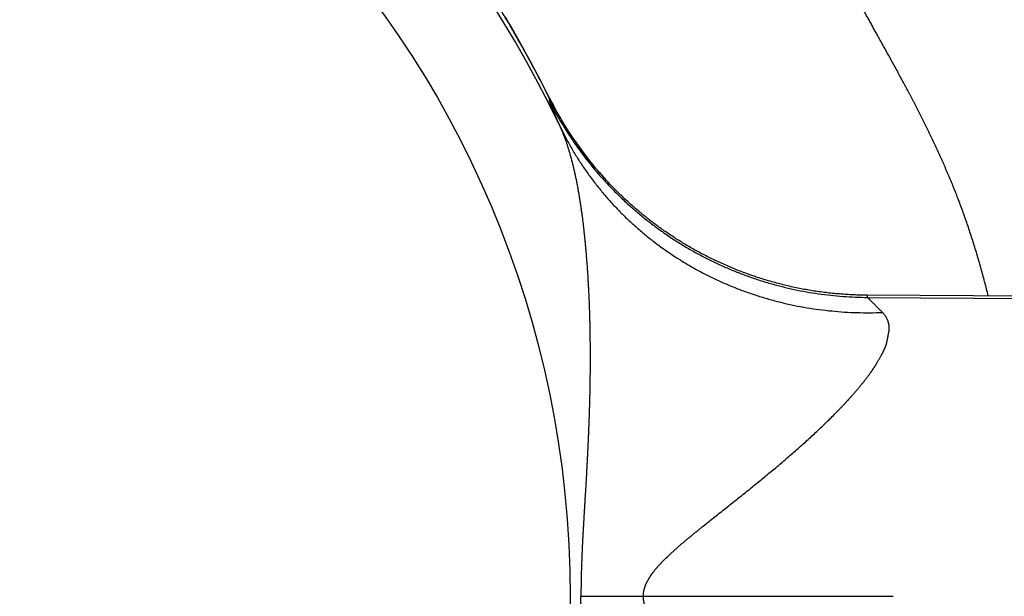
# Model space of a CAD drawing. Header units: millimetres. Extents: x 19 to 574, y -117 to 525.
# Tile 16 of 34: x 386 to 406, y 48 to 59. Entities that reach past the tile are written whole.
import ezdxf

# ---------------------------------------------------------------- set-up
doc = ezdxf.new("R2010")
doc.units = ezdxf.units.MM
doc.header["$LTSCALE"] = 23.1
doc.layers.get('0').update_dxf_attribs({"linetype": 'CONTINUOUS'})

msp = doc.modelspace()

# ---------------------------------------------------------------- linework, layer by layer
at = {"color": 7, "linetype": 'CONTINUOUS'}
for p, q in [((396.025, 58.982), (396.014, 59.001)), ((396.042, 58.952), (396.025, 58.982)), ((396.142, 58.776), (396.042, 58.952)), ((396.232, 58.616), (396.142, 58.776)), ((396.299, 58.495), (396.232, 58.616)), ((396.36, 58.386), (396.299, 58.495)), ((396.417, 58.28), (396.36, 58.386)), ((396.472, 58.179), (396.417, 58.28)), ((396.527, 58.076), (396.472, 58.179)), ((396.579, 57.978), (396.527, 58.076)), ((396.627, 57.886), (396.579, 57.978)), ((396.676, 57.792), (396.627, 57.886)), ((396.724, 57.698), (396.676, 57.792)), ((396.774, 57.6), (396.724, 57.698)), ((396.815, 57.517), (396.774, 57.6)), ((396.83, 57.489), (396.815, 57.517)), ((396.844, 57.46), (396.83, 57.489)), ((396.859, 57.432), (396.844, 57.46)), ((396.874, 57.403), (396.859, 57.432)), ((396.889, 57.375), (396.874, 57.403)), ((396.904, 57.347), (396.889, 57.375)), ((396.919, 57.318), (396.904, 57.347)), ((396.935, 57.29), (396.919, 57.318)), ((396.95, 57.262), (396.935, 57.29)), ((396.966, 57.234), (396.95, 57.262)), ((396.982, 57.206), (396.966, 57.234)), ((396.998, 57.178), (396.982, 57.206)), ((397.014, 57.15), (396.998, 57.178)), ((397.03, 57.122), (397.014, 57.15)), ((397.046, 57.094), (397.03, 57.122)), ((397.063, 57.067), (397.046, 57.094)), ((397.08, 57.039), (397.063, 57.067)), ((397.096, 57.011), (397.08, 57.039)), ((397.113, 56.984), (397.096, 57.011)), ((397.13, 56.956), (397.113, 56.984)), ((397.147, 56.929), (397.13, 56.956)), ((397.165, 56.902), (397.147, 56.929)), ((397.182, 56.874), (397.165, 56.902)), ((397.2, 56.847), (397.182, 56.874)), ((397.217, 56.82), (397.2, 56.847)), ((397.235, 56.793), (397.217, 56.82)), ((397.28, 56.726), (397.262, 56.753)), ((397.299, 56.699), (397.28, 56.726)), ((397.317, 56.673), (397.299, 56.699)), ((397.335, 56.646), (397.317, 56.673)), ((397.354, 56.62), (397.335, 56.646)), ((397.373, 56.593), (397.354, 56.62)), ((397.392, 56.567), (397.373, 56.593)), ((397.411, 56.541), (397.392, 56.567)), ((397.43, 56.515), (397.411, 56.541)), ((397.449, 56.489), (397.43, 56.515)), ((397.469, 56.463), (397.449, 56.489)), ((397.488, 56.437), (397.469, 56.463)), ((397.508, 56.411), (397.488, 56.437)), ((397.527, 56.385), (397.508, 56.411)), ((397.547, 56.36), (397.527, 56.385)), ((397.567, 56.334), (397.547, 56.36)), ((397.587, 56.309), (397.567, 56.334)), ((397.608, 56.283), (397.587, 56.309)), ((397.628, 56.258), (397.608, 56.283)), ((397.649, 56.233), (397.628, 56.258)), ((397.669, 56.208), (397.649, 56.233)), ((397.69, 56.183), (397.669, 56.208)), ((397.711, 56.158), (397.69, 56.183)), ((397.732, 56.133), (397.711, 56.158)), ((397.753, 56.109), (397.732, 56.133)), ((397.774, 56.084), (397.753, 56.109)), ((397.795, 56.06), (397.774, 56.084)), ((397.817, 56.035), (397.795, 56.06)), ((397.838, 56.011), (397.817, 56.035)), ((397.86, 55.987), (397.838, 56.011)), ((397.881, 55.963), (397.86, 55.987)), ((397.903, 55.939), (397.881, 55.963)), ((397.925, 55.915), (397.903, 55.939)), ((397.947, 55.891), (397.925, 55.915)), ((397.97, 55.867), (397.947, 55.891)), ((397.992, 55.844), (397.97, 55.867)), ((398.014, 55.82), (397.992, 55.844)), ((398.037, 55.797), (398.014, 55.82)), ((398.059, 55.773), (398.037, 55.797)), ((398.082, 55.75), (398.059, 55.773)), ((398.105, 55.727), (398.082, 55.75)), ((398.128, 55.704), (398.105, 55.727)), ((398.151, 55.681), (398.128, 55.704)), ((398.173, 55.66), (398.151, 55.681)), ((398.173, 55.66), (398.186, 55.647)), ((398.204, 55.63), (398.186, 55.647)), ((398.222, 55.613), (398.204, 55.63)), ((398.24, 55.595), (398.222, 55.613)), ((398.258, 55.578), (398.24, 55.595)), ((398.277, 55.56), (398.258, 55.578)), ((398.297, 55.542), (398.277, 55.56)), ((398.317, 55.523), (398.297, 55.542)), ((398.337, 55.505), (398.317, 55.523)), ((398.358, 55.486), (398.337, 55.505)), ((398.379, 55.467), (398.358, 55.486)), ((398.4, 55.448), (398.379, 55.467)), ((398.422, 55.428), (398.4, 55.448)), ((398.437, 55.415), (398.422, 55.428)), ((398.452, 55.402), (398.437, 55.415)), ((398.468, 55.388), (398.452, 55.402)), ((398.483, 55.375), (398.468, 55.388)), ((398.499, 55.361), (398.483, 55.375)), ((398.515, 55.347), (398.499, 55.361)), ((398.531, 55.333), (398.515, 55.347)), ((398.548, 55.32), (398.531, 55.333)), ((398.565, 55.305), (398.548, 55.32)), ((398.581, 55.291), (398.565, 55.305)), ((398.599, 55.277), (398.581, 55.291)), ((398.616, 55.263), (398.599, 55.277)), ((398.634, 55.248), (398.616, 55.263)), ((398.651, 55.234), (398.634, 55.248)), ((398.669, 55.219), (398.651, 55.234)), ((398.688, 55.205), (398.669, 55.219)), ((398.706, 55.19), (398.688, 55.205)), ((398.725, 55.175), (398.706, 55.19)), ((398.744, 55.16), (398.725, 55.175)), ((398.763, 55.145), (398.744, 55.16)), ((398.783, 55.13), (398.763, 55.145)), ((398.802, 55.115), (398.783, 55.13)), ((398.822, 55.1), (398.802, 55.115)), ((398.842, 55.084), (398.822, 55.1)), ((398.863, 55.069), (398.842, 55.084)), ((398.883, 55.054), (398.863, 55.069)), ((398.904, 55.038), (398.883, 55.054)), ((398.925, 55.023), (398.904, 55.038)), ((398.947, 55.007), (398.925, 55.023)), ((398.968, 54.992), (398.947, 55.007)), ((398.99, 54.976), (398.968, 54.992)), ((399.012, 54.961), (398.99, 54.976)), ((399.034, 54.945), (399.012, 54.961)), ((399.056, 54.929), (399.034, 54.945)), ((399.079, 54.914), (399.056, 54.929)), ((399.102, 54.898), (399.079, 54.914)), ((399.125, 54.882), (399.102, 54.898)), ((399.148, 54.866), (399.125, 54.882)), ((399.171, 54.851), (399.148, 54.866)), ((399.195, 54.835), (399.171, 54.851)), ((399.219, 54.819), (399.195, 54.835)), ((399.243, 54.804), (399.219, 54.819)), ((399.267, 54.788), (399.243, 54.804)), ((399.291, 54.772), (399.267, 54.788)), ((399.316, 54.757), (399.291, 54.772)), ((399.341, 54.741), (399.316, 54.757)), ((399.366, 54.726), (399.341, 54.741)), ((399.391, 54.71), (399.366, 54.726)), ((399.416, 54.695), (399.391, 54.71)), ((399.441, 54.679), (399.416, 54.695)), ((399.467, 54.664), (399.441, 54.679)), ((399.493, 54.649), (399.467, 54.664)), ((399.519, 54.633), (399.493, 54.649)), ((399.545, 54.618), (399.519, 54.633)), ((399.571, 54.603), (399.545, 54.618)), ((399.597, 54.588), (399.571, 54.603)), ((399.624, 54.573), (399.597, 54.588)), ((399.65, 54.558), (399.624, 54.573)), ((399.677, 54.543), (399.65, 54.558)), ((399.704, 54.528), (399.677, 54.543)), ((399.731, 54.514), (399.704, 54.528)), ((399.759, 54.499), (399.731, 54.514)), ((399.786, 54.485), (399.759, 54.499)), ((399.813, 54.47), (399.786, 54.485)), ((399.841, 54.456), (399.813, 54.47)), ((399.869, 54.442), (399.841, 54.456)), ((399.896, 54.427), (399.869, 54.442)), ((399.924, 54.413), (399.896, 54.427)), ((399.953, 54.399), (399.924, 54.413)), ((399.981, 54.386), (399.953, 54.399)), ((400.009, 54.372), (399.981, 54.386)), ((400.037, 54.358), (400.009, 54.372)), ((400.066, 54.345), (400.037, 54.358)), ((400.095, 54.331), (400.066, 54.345)), ((400.123, 54.318), (400.095, 54.331)), ((400.152, 54.305), (400.123, 54.318)), ((400.181, 54.292), (400.152, 54.305)), ((400.21, 54.279), (400.181, 54.292)), ((400.239, 54.266), (400.21, 54.279)), ((400.268, 54.253), (400.239, 54.266)), ((400.298, 54.24), (400.268, 54.253)), ((400.327, 54.228), (400.298, 54.24)), ((400.356, 54.215), (400.327, 54.228)), ((400.386, 54.203), (400.356, 54.215)), ((400.416, 54.191), (400.386, 54.203)), ((400.445, 54.179), (400.416, 54.191)), ((400.475, 54.167), (400.445, 54.179)), ((400.505, 54.155), (400.475, 54.167)), ((400.535, 54.144), (400.505, 54.155)), ((400.565, 54.132), (400.535, 54.144)), ((400.595, 54.121), (400.565, 54.132)), ((400.625, 54.11), (400.595, 54.121)), ((400.655, 54.098), (400.625, 54.11)), ((400.686, 54.087), (400.655, 54.098)), ((400.716, 54.077), (400.686, 54.087)), ((400.747, 54.066), (400.716, 54.077)), ((400.777, 54.055), (400.747, 54.066)), ((400.808, 54.045), (400.777, 54.055)), ((400.838, 54.035), (400.808, 54.045)), ((400.869, 54.024), (400.838, 54.035)), ((400.9, 54.014), (400.869, 54.024)), ((400.931, 54.005), (400.9, 54.014)), ((400.962, 53.995), (400.931, 54.005)), ((400.993, 53.985), (400.962, 53.995)), ((401.024, 53.976), (400.993, 53.985)), ((401.055, 53.966), (401.024, 53.976)), ((401.086, 53.957), (401.055, 53.966)), ((401.117, 53.948), (401.086, 53.957)), ((401.148, 53.939), (401.117, 53.948)), ((401.179, 53.93), (401.148, 53.939)), ((401.211, 53.922), (401.179, 53.93)), ((401.242, 53.913), (401.211, 53.922)), ((401.274, 53.905), (401.242, 53.913)), ((401.305, 53.897), (401.274, 53.905)), ((401.337, 53.889), (401.305, 53.897)), ((401.368, 53.881), (401.337, 53.889)), ((401.4, 53.873), (401.368, 53.881)), ((401.431, 53.865), (401.4, 53.873)), ((401.463, 53.858), (401.431, 53.865)), ((401.495, 53.851), (401.463, 53.858)), ((401.527, 53.843), (401.495, 53.851)), ((401.558, 53.836), (401.527, 53.843)), ((401.59, 53.829), (401.558, 53.836)), ((401.622, 53.823), (401.59, 53.829)), ((401.654, 53.816), (401.622, 53.823)), ((401.686, 53.81), (401.654, 53.816)), ((401.718, 53.803), (401.686, 53.81)), ((401.75, 53.797), (401.718, 53.803)), ((401.782, 53.791), (401.75, 53.797)), ((401.814, 53.785), (401.782, 53.791)), ((401.847, 53.78), (401.814, 53.785)), ((401.879, 53.774), (401.847, 53.78)), ((401.911, 53.769), (401.879, 53.774)), ((401.943, 53.764), (401.911, 53.769)), ((401.975, 53.758), (401.943, 53.764)), ((402.008, 53.753), (401.975, 53.758)), ((402.04, 53.749), (402.008, 53.753)), ((402.072, 53.744), (402.04, 53.749)), ((402.105, 53.74), (402.072, 53.744)), ((402.137, 53.735), (402.105, 53.74)), ((402.17, 53.731), (402.137, 53.735)), ((402.202, 53.727), (402.17, 53.731)), ((402.234, 53.723), (402.202, 53.727)), ((402.267, 53.719), (402.234, 53.723)), ((402.299, 53.716), (402.267, 53.719)), ((402.332, 53.712), (402.299, 53.716)), ((402.364, 53.709), (402.332, 53.712)), ((402.397, 53.706), (402.364, 53.709)), ((402.43, 53.703), (402.397, 53.706)), ((402.462, 53.7), (402.43, 53.703)), ((402.495, 53.697), (402.462, 53.7)), ((402.576, 53.691), (402.544, 53.694)), ((402.609, 53.689), (402.576, 53.691)), ((402.642, 53.687), (402.609, 53.689)), ((402.674, 53.685), (402.642, 53.687)), ((402.707, 53.684), (402.674, 53.685)), ((402.74, 53.682), (402.707, 53.684)), ((402.772, 53.681), (402.74, 53.682)), ((402.805, 53.679), (402.772, 53.681)), ((402.838, 53.678), (402.805, 53.679)), ((402.871, 53.677), (402.838, 53.678)), ((402.903, 53.677), (402.871, 53.677)), ((402.936, 53.676), (402.903, 53.677)), ((402.969, 53.676), (402.936, 53.676)), ((403.002, 53.675), (402.969, 53.676)), ((478.454, 53.306), (403.002, 53.675))]:
    msp.add_line(p, q, dxfattribs=at)
at = {"color": 9, "linetype": 'CONTINUOUS'}
for p, q in [((403.016, 53.634), (478.449, 53.145)), ((403.018, 53.675), (403.018, 53.675))]:
    msp.add_line(p, q, dxfattribs=at)
at = {"color": 7, "linetype": 'CONTINUOUS'}
for points in [[(396.014, 59.001), (395.976, 59.07), (395.956, 59.106)], [(397.262, 56.753), (397.244, 56.78), (397.235, 56.793)], [(402.544, 53.694), (402.511, 53.696), (402.495, 53.697)]]:
    msp.add_lwpolyline(points, dxfattribs=at)
at = {"color": 9, "linetype": 'CONTINUOUS'}
msp.add_circle((377.661, 47.799), 19.554, dxfattribs=at)
at = {"color": 7, "linetype": 'CONTINUOUS'}
for radius, start, end in [(22.5, 43.2932, 316.7068), (21.747, 53.7976, 306.2025)]:
    msp.add_arc((377.661, 47.799), radius, start, end, dxfattribs=at)
at = {"color": 9, "linetype": 'CONTINUOUS'}
for centre, radius, start, end in [((377.661, 47.799), 21.418, 25.384, 334.616), ((403.061, 60.662), 6.994, 206.8466, 225.6603)]:
    msp.add_arc(centre, radius, start, end, dxfattribs=at)
for points, knots in [([(396.821, 57.504), (396.807, 57.533), (396.778, 57.59), (396.721, 57.703), (396.65, 57.84), (396.566, 58), (396.497, 58.129), (396.443, 58.23), (396.403, 58.303), (396.364, 58.374), (396.326, 58.443), (396.288, 58.511), (396.239, 58.597), (396.181, 58.7), (396.113, 58.819), (396.029, 58.963), (395.901, 59.179), (395.765, 59.404), (395.643, 59.603), (395.564, 59.73), (395.492, 59.846), (395.424, 59.953), (395.37, 60.039), (395.328, 60.104), (395.302, 60.144), (395.282, 60.175), (395.269, 60.195), (395.259, 60.21), (395.252, 60.222), (395.245, 60.232), (395.24, 60.239), (395.237, 60.245), (395.233, 60.251), (395.229, 60.257), (395.225, 60.263), (395.221, 60.269), (395.218, 60.274), (395.214, 60.28), (395.21, 60.286), (395.202, 60.298), (395.19, 60.316), (395.17, 60.347), (395.143, 60.387), (395.112, 60.435), (395.08, 60.482), (395.037, 60.546), (394.983, 60.625), (394.917, 60.721), (394.851, 60.817), (394.783, 60.913), (394.714, 61.01), (394.62, 61.14), (394.5, 61.303), (394.352, 61.499), (394.199, 61.697), (393.987, 61.965), (393.708, 62.303), (393.352, 62.713), (393.037, 63.056), (392.771, 63.334), (392.488, 63.622), (392.111, 63.989), (391.711, 64.354), (391.368, 64.651), (391.095, 64.881), (390.857, 65.074), (390.659, 65.23), (390.557, 65.308), (390.506, 65.348)], [0, 0, 0, 0, 0.009559, 0.018972, 0.037352, 0.055116, 0.072305, 0.080657, 0.088824, 0.096805, 0.104605, 0.112218, 0.11963, 0.13386, 0.147313, 0.160005, 0.183116, 0.221443, 0.237561, 0.252139, 0.265501, 0.277929, 0.28966, 0.295323, 0.300886, 0.303639, 0.306379, 0.307744, 0.309108, 0.310473, 0.311151, 0.311827, 0.31251, 0.313202, 0.313889, 0.314566, 0.315244, 0.315939, 0.316633, 0.317325, 0.320108, 0.322908, 0.328531, 0.334165, 0.339802, 0.345446, 0.356777, 0.368193, 0.379701, 0.3913, 0.402987, 0.414763, 0.438582, 0.462773, 0.487353, 0.512345, 0.563668, 0.616949, 0.672475, 0.701189, 0.730602, 0.791771, 0.856533, 0.890475, 0.925607, 0.962066, 0.980838, 1, 1, 1, 1]), ([(405.37, 53.664), (405.359, 53.71), (405.342, 53.779), (405.318, 53.871), (405.294, 53.962), (405.27, 54.054), (405.248, 54.133), (405.235, 54.178), (405.223, 54.223), (405.207, 54.279), (405.181, 54.369), (405.148, 54.48), (405.108, 54.612), (405.067, 54.743), (405.025, 54.873), (404.982, 55.002), (404.939, 55.13), (404.894, 55.257), (404.849, 55.382), (404.802, 55.506), (404.755, 55.628), (404.715, 55.73), (404.683, 55.81), (404.662, 55.86), (404.646, 55.9), (404.633, 55.929), (404.621, 55.959), (404.609, 55.989), (404.596, 56.018), (404.583, 56.047), (404.571, 56.077), (404.554, 56.115), (404.533, 56.164), (404.508, 56.222), (404.482, 56.279), (404.448, 56.355), (404.406, 56.449), (404.355, 56.561), (404.303, 56.672), (404.252, 56.781), (404.2, 56.889), (404.148, 56.996), (404.096, 57.102), (404.044, 57.206), (404, 57.291), (403.965, 57.359), (403.943, 57.402), (403.926, 57.435), (403.913, 57.46), (403.9, 57.485), (403.887, 57.51), (403.874, 57.535), (403.856, 57.568), (403.826, 57.625), (403.783, 57.706), (403.731, 57.802), (403.68, 57.897), (403.629, 57.99), (403.562, 58.113), (403.48, 58.262), (403.398, 58.41), (403.334, 58.525), (403.294, 58.596), (403.267, 58.645), (403.251, 58.673), (403.236, 58.701), (403.217, 58.735), (403.187, 58.79), (403.149, 58.857), (403.105, 58.937), (403.062, 59.015), (403.019, 59.093), (402.977, 59.169), (402.937, 59.244), (402.896, 59.317), (402.857, 59.39), (402.825, 59.449), (402.799, 59.496), (402.775, 59.543), (402.744, 59.6), (402.696, 59.689), (402.65, 59.776), (402.61, 59.852), (402.588, 59.894), (402.566, 59.936), (402.539, 59.987), (402.507, 60.047), (402.477, 60.106), (402.447, 60.164), (402.417, 60.221), (402.389, 60.276), (402.361, 60.331), (402.338, 60.375), (402.32, 60.41), (402.307, 60.436), (402.294, 60.462), (402.282, 60.487), (402.269, 60.512), (402.259, 60.533), (402.251, 60.55), (402.243, 60.566), (402.233, 60.586), (402.221, 60.61), (402.205, 60.641), (402.186, 60.68), (402.164, 60.725), (402.135, 60.784), (402.108, 60.841), (402.081, 60.896), (402.062, 60.936), (402.044, 60.975), (402.029, 61.007), (402.019, 61.029), (402.013, 61.041), (402.008, 61.053), (402.001, 61.068), (401.99, 61.092), (401.977, 61.121), (401.962, 61.155), (401.948, 61.187), (401.935, 61.219), (401.922, 61.25), (401.909, 61.28), (401.898, 61.309), (401.884, 61.346), (401.87, 61.381), (401.858, 61.415), (401.852, 61.436), (401.846, 61.452), (401.842, 61.467), (401.837, 61.482), (401.832, 61.497), (401.828, 61.511), (401.823, 61.528), (401.819, 61.545), (401.815, 61.558), (401.813, 61.567), (401.811, 61.576), (401.808, 61.585), (401.806, 61.594), (401.804, 61.605), (401.801, 61.619), (401.797, 61.635), (401.795, 61.649), (401.792, 61.663), (401.79, 61.677), (401.788, 61.689), (401.786, 61.7), (401.785, 61.711), (401.784, 61.721), (401.783, 61.73), (401.782, 61.739), (401.782, 61.747), (401.782, 61.753), (401.781, 61.76), (401.781, 61.765), (401.781, 61.77), (401.781, 61.773), (401.781, 61.775), (401.781, 61.777), (401.781, 61.778), (401.78, 61.779), (401.78, 61.78), (401.78, 61.781), (401.78, 61.782), (401.779, 61.782), (401.779, 61.782), (401.778, 61.783), (401.778, 61.783)], [0, 0, 0, 0, 0.016018, 0.023998, 0.031958, 0.047816, 0.055715, 0.059657, 0.063593, 0.07145, 0.079285, 0.094891, 0.11041, 0.125838, 0.141174, 0.156415, 0.171561, 0.186608, 0.201556, 0.216401, 0.231143, 0.245779, 0.253056, 0.260307, 0.263922, 0.26753, 0.271131, 0.274725, 0.278313, 0.281893, 0.285465, 0.28903, 0.296138, 0.303215, 0.310262, 0.317279, 0.33122, 0.345038, 0.358732, 0.372301, 0.385743, 0.399057, 0.412244, 0.425301, 0.438228, 0.444642, 0.451024, 0.454202, 0.457372, 0.460534, 0.463686, 0.46683, 0.469966, 0.47621, 0.488591, 0.500829, 0.512923, 0.524871, 0.536672, 0.559828, 0.582376, 0.593418, 0.604302, 0.609685, 0.612361, 0.615027, 0.620328, 0.625589, 0.635987, 0.646222, 0.656292, 0.666197, 0.675937, 0.685511, 0.694921, 0.704165, 0.713244, 0.717721, 0.722158, 0.730907, 0.739495, 0.756184, 0.764289, 0.768281, 0.772234, 0.780022, 0.787654, 0.795129, 0.802448, 0.809612, 0.816622, 0.823478, 0.830182, 0.833476, 0.836733, 0.839952, 0.843133, 0.846278, 0.849386, 0.850926, 0.852458, 0.855494, 0.858494, 0.861459, 0.867283, 0.872964, 0.878502, 0.889151, 0.894264, 0.899237, 0.90407, 0.908762, 0.911056, 0.91219, 0.913315, 0.915539, 0.917729, 0.922011, 0.926159, 0.930175, 0.934059, 0.937813, 0.941436, 0.944931, 0.948298, 0.954656, 0.957652, 0.960527, 0.96192, 0.963284, 0.965927, 0.967207, 0.968459, 0.970881, 0.973195, 0.974311, 0.9754, 0.976463, 0.9775, 0.978511, 0.979496, 0.981391, 0.983185, 0.984879, 0.986475, 0.987974, 0.989378, 0.990687, 0.991904, 0.99303, 0.994066, 0.995013, 0.995873, 0.996646, 0.997335, 0.99794, 0.998461, 0.9989, 0.999089, 0.999257, 0.999406, 0.999535, 0.999646, 0.999739, 0.999817, 0.999884, 0.999944, 1, 1, 1, 1]), ([(396.821, 57.504), (396.82, 57.504), (396.819, 57.506), (396.817, 57.507), (396.815, 57.508), (396.814, 57.508), (396.813, 57.509), (396.812, 57.509), (396.811, 57.509), (396.81, 57.509), (396.809, 57.509), (396.808, 57.509), (396.807, 57.509), (396.806, 57.508), (396.806, 57.507), (396.805, 57.506), (396.805, 57.506), (396.804, 57.504), (396.804, 57.503), (396.804, 57.502), (396.804, 57.5), (396.804, 57.498), (396.804, 57.496), (396.804, 57.492), (396.804, 57.487), (396.805, 57.482), (396.806, 57.476), (396.807, 57.472), (396.808, 57.47)], [0, 0, 0, 0, 0.068867, 0.099399, 0.127415, 0.153007, 0.176296, 0.197443, 0.216663, 0.234245, 0.250564, 0.266088, 0.28136, 0.296948, 0.313388, 0.331142, 0.350573, 0.371964, 0.395525, 0.421413, 0.449747, 0.480618, 0.514096, 0.589066, 0.674978, 0.772025, 0.880337, 1, 1, 1, 1]), ([(396.808, 57.532), (396.809, 57.529), (396.812, 57.525), (396.815, 57.518), (396.818, 57.511), (396.82, 57.506), (396.821, 57.504)], [0, 0, 0, 0, 0.248319, 0.497537, 0.749104, 1, 1, 1, 1]), ([(396.808, 57.47), (396.844, 57.399), (396.918, 57.257), (397.037, 57.049), (397.164, 56.845), (397.297, 56.646), (397.437, 56.451), (397.583, 56.261), (397.736, 56.076), (397.895, 55.897), (398.06, 55.723), (398.232, 55.555), (398.408, 55.392), (398.591, 55.236), (398.778, 55.087), (398.971, 54.944), (399.168, 54.807), (399.37, 54.678), (399.576, 54.555), (399.787, 54.44), (400.001, 54.331), (400.219, 54.231), (400.44, 54.137), (400.664, 54.052), (400.891, 53.974), (401.121, 53.904), (401.353, 53.842), (401.587, 53.788), (401.822, 53.741), (402.059, 53.703), (402.298, 53.674), (402.537, 53.652), (402.776, 53.638), (402.936, 53.635), (403.016, 53.634)], [0, 0, 0, 0, 0.031233, 0.062466, 0.0937, 0.124934, 0.15617, 0.187406, 0.218644, 0.249882, 0.281122, 0.312363, 0.343605, 0.374848, 0.406093, 0.437339, 0.468586, 0.499835, 0.531086, 0.562337, 0.593591, 0.624845, 0.656101, 0.687359, 0.718617, 0.749878, 0.781139, 0.812401, 0.843665, 0.87493, 0.906196, 0.937463, 0.968731, 1, 1, 1, 1]), ([(396.808, 57.47), (396.808, 57.468), (396.809, 57.465), (396.81, 57.46), (396.812, 57.454), (396.814, 57.447), (396.817, 57.44), (396.82, 57.432), (396.823, 57.423), (396.828, 57.41), (396.835, 57.392), (396.844, 57.369), (396.855, 57.342), (396.867, 57.313), (396.881, 57.281), (396.896, 57.246), (396.912, 57.209), (396.929, 57.169), (396.948, 57.125), (396.975, 57.062), (396.996, 57.014), (397.011, 56.98)], [0, 0, 0, 0, 0.008892, 0.019209, 0.030959, 0.044146, 0.058772, 0.074841, 0.092354, 0.111312, 0.153568, 0.201613, 0.255451, 0.315083, 0.380509, 0.451726, 0.528734, 0.611521, 0.700063, 0.79434, 1, 1, 1, 1]), ([(397.011, 56.981), (397.012, 56.978), (397.014, 56.974), (397.018, 56.965), (397.023, 56.954), (397.029, 56.941), (397.037, 56.923), (397.047, 56.9), (397.062, 56.863), (397.081, 56.817), (397.11, 56.741), (397.138, 56.664), (397.16, 56.595), (397.173, 56.555), (397.192, 56.495), (397.219, 56.403), (397.247, 56.299), (397.268, 56.215), (397.283, 56.151), (397.295, 56.097), (397.305, 56.054), (397.314, 56.01), (397.326, 55.956), (397.343, 55.867), (397.36, 55.778), (397.376, 55.689), (397.388, 55.621), (397.397, 55.565), (397.404, 55.519), (397.41, 55.485), (397.415, 55.45), (397.422, 55.405), (397.43, 55.347), (397.44, 55.278), (397.452, 55.185), (397.464, 55.091), (397.475, 54.997), (397.483, 54.927), (397.489, 54.868), (397.494, 54.82), (397.498, 54.785), (397.502, 54.749), (397.506, 54.702), (397.512, 54.642), (397.518, 54.571), (397.527, 54.475), (397.536, 54.354), (397.545, 54.234), (397.552, 54.137), (397.557, 54.065), (397.561, 53.992), (397.565, 53.919), (397.569, 53.846), (397.574, 53.748), (397.58, 53.626), (397.586, 53.479), (397.591, 53.332), (397.595, 53.184), (397.598, 53.036), (397.601, 52.888), (397.602, 52.765), (397.603, 52.666), (397.604, 52.566), (397.604, 52.443), (397.604, 52.294), (397.603, 52.17), (397.601, 52.07), (397.6, 51.996), (397.599, 51.921), (397.598, 51.846), (397.597, 51.772), (397.595, 51.697), (397.593, 51.622), (397.591, 51.548), (397.589, 51.473), (397.587, 51.398), (397.584, 51.323), (397.582, 51.249), (397.579, 51.174), (397.576, 51.099), (397.573, 51.024), (397.57, 50.949), (397.567, 50.874), (397.564, 50.8), (397.56, 50.725), (397.556, 50.65), (397.553, 50.575), (397.549, 50.5), (397.545, 50.425), (397.541, 50.35), (397.537, 50.275), (397.532, 50.175), (397.524, 50.051), (397.517, 49.926), (397.511, 49.826), (397.507, 49.751), (397.502, 49.676), (397.498, 49.601), (397.493, 49.526), (397.487, 49.426), (397.481, 49.326), (397.476, 49.226), (397.471, 49.151), (397.467, 49.076), (397.463, 49.001), (397.459, 48.926), (397.455, 48.851), (397.452, 48.789), (397.45, 48.739), (397.448, 48.689), (397.445, 48.626), (397.442, 48.551), (397.439, 48.476), (397.436, 48.401), (397.434, 48.338), (397.433, 48.288), (397.432, 48.251), (397.431, 48.213), (397.43, 48.175), (397.429, 48.144), (397.429, 48.119), (397.429, 48.1), (397.428, 48.082), (397.428, 48.063), (397.428, 48.047), (397.428, 48.035), (397.428, 48.025), (397.427, 48.016), (397.427, 48.008), (397.427, 48.002), (397.427, 47.997), (397.427, 47.992), (397.427, 47.988), (397.427, 47.983), (397.427, 47.977), (397.427, 47.969), (397.427, 47.959), (397.426, 47.95), (397.426, 47.941), (397.426, 47.928), (397.426, 47.916), (397.426, 47.903), (397.426, 47.891), (397.426, 47.875), (397.426, 47.859), (397.426, 47.847), (397.426, 47.834), (397.426, 47.819), (397.426, 47.806), (397.426, 47.8)], [0, 0, 0, 0, 0.000773, 0.001566, 0.003154, 0.004746, 0.006343, 0.009549, 0.012772, 0.019265, 0.025821, 0.039115, 0.045849, 0.049237, 0.052641, 0.066402, 0.080377, 0.087438, 0.094547, 0.1017, 0.105292, 0.108896, 0.116137, 0.12342, 0.138097, 0.145489, 0.152912, 0.160367, 0.164105, 0.167851, 0.171603, 0.175364, 0.182906, 0.190476, 0.198071, 0.213334, 0.220999, 0.228684, 0.236389, 0.240248, 0.244112, 0.247981, 0.251854, 0.259614, 0.267391, 0.275184, 0.290816, 0.306504, 0.314366, 0.322241, 0.330127, 0.338024, 0.345932, 0.35385, 0.369715, 0.385616, 0.401548, 0.41751, 0.433499, 0.449512, 0.465548, 0.473574, 0.481605, 0.49768, 0.513772, 0.529879, 0.537939, 0.546001, 0.554067, 0.562136, 0.570208, 0.578283, 0.58636, 0.59444, 0.602523, 0.610607, 0.618694, 0.626783, 0.634874, 0.642967, 0.651062, 0.659158, 0.667257, 0.675356, 0.683458, 0.69156, 0.699664, 0.707769, 0.715876, 0.723983, 0.732092, 0.740201, 0.756423, 0.772649, 0.780763, 0.788877, 0.796993, 0.805109, 0.813225, 0.821342, 0.837578, 0.845697, 0.853816, 0.861935, 0.870055, 0.878175, 0.886295, 0.894416, 0.898476, 0.902537, 0.910658, 0.918779, 0.926901, 0.935023, 0.943144, 0.947205, 0.951266, 0.955327, 0.959388, 0.96345, 0.96548, 0.967511, 0.969541, 0.971572, 0.973602, 0.974618, 0.975633, 0.976648, 0.977663, 0.978171, 0.978679, 0.979186, 0.979694, 0.980202, 0.980709, 0.981725, 0.98274, 0.983755, 0.98477, 0.985786, 0.987816, 0.988832, 0.989847, 0.991878, 0.993908, 0.994923, 0.995939, 0.997969, 1, 1, 1, 1]), ([(397.011, 56.98), (397.045, 56.91), (397.115, 56.77), (397.229, 56.563), (397.35, 56.362), (397.479, 56.164), (397.616, 55.972), (397.76, 55.785), (397.911, 55.603), (398.069, 55.427), (398.233, 55.257), (398.404, 55.093), (398.582, 54.935), (398.766, 54.783), (398.955, 54.638), (399.15, 54.5), (399.351, 54.369), (399.556, 54.245), (399.766, 54.129), (399.981, 54.019), (400.201, 53.918), (400.424, 53.824), (400.651, 53.739), (400.881, 53.661), (401.115, 53.591), (401.351, 53.53), (401.59, 53.476), (401.831, 53.431), (402.074, 53.395), (402.319, 53.367), (402.565, 53.347), (402.812, 53.336), (403.059, 53.333), (403.224, 53.337), (403.307, 53.34)], [0, 0, 0, 0, 0.030542, 0.061093, 0.091658, 0.122243, 0.152852, 0.18349, 0.214162, 0.244873, 0.275626, 0.306426, 0.337276, 0.36818, 0.399141, 0.430161, 0.461245, 0.492393, 0.523607, 0.55489, 0.586241, 0.617663, 0.649156, 0.680719, 0.712352, 0.744055, 0.775827, 0.807666, 0.839571, 0.871539, 0.903569, 0.935658, 0.967802, 1, 1, 1, 1]), ([(403.016, 53.634), (403.016, 53.636), (403.016, 53.639), (403.015, 53.645), (403.014, 53.651), (403.014, 53.656), (403.014, 53.659), (403.014, 53.662), (403.014, 53.665), (403.014, 53.667), (403.014, 53.669), (403.015, 53.671), (403.015, 53.672), (403.015, 53.673), (403.016, 53.674), (403.016, 53.674), (403.016, 53.675), (403.017, 53.675), (403.017, 53.675), (403.017, 53.675), (403.018, 53.675)], [0, 0, 0, 0, 0.116395, 0.225188, 0.420172, 0.506409, 0.585181, 0.656533, 0.720524, 0.777243, 0.826815, 0.869426, 0.905373, 0.935149, 0.947993, 0.959672, 0.970405, 0.980472, 0.990213, 1, 1, 1, 1]), ([(403.307, 53.341), (403.302, 53.346), (403.292, 53.356), (403.273, 53.375), (403.241, 53.407), (403.198, 53.45), (403.158, 53.49), (403.129, 53.519), (403.109, 53.538), (403.091, 53.556), (403.075, 53.572), (403.063, 53.585), (403.054, 53.594), (403.048, 53.6), (403.042, 53.606), (403.037, 53.611), (403.033, 53.616), (403.028, 53.621), (403.025, 53.625), (403.021, 53.628), (403.019, 53.631), (403.017, 53.633), (403.016, 53.634)], [0, 0, 0, 0, 0.051621, 0.102087, 0.199497, 0.379757, 0.539691, 0.611697, 0.678233, 0.739184, 0.794434, 0.843865, 0.866363, 0.887358, 0.906826, 0.924776, 0.941202, 0.95609, 0.969428, 0.981199, 0.991389, 1, 1, 1, 1]), ([(398.642, 47.802), (398.642, 47.826), (398.645, 47.861), (398.653, 47.908), (398.659, 47.937), (398.666, 47.96), (398.671, 47.977), (398.676, 47.992), (398.68, 48.003), (398.683, 48.011), (398.686, 48.019), (398.689, 48.028), (398.692, 48.035), (398.695, 48.04), (398.696, 48.044), (398.698, 48.048), (398.701, 48.054), (398.703, 48.059), (398.706, 48.064), (398.708, 48.068), (398.71, 48.072), (398.713, 48.078), (398.715, 48.083), (398.718, 48.088), (398.721, 48.093), (398.725, 48.1), (398.729, 48.107), (398.734, 48.115), (398.74, 48.125), (398.747, 48.138), (398.756, 48.154), (398.764, 48.166), (398.77, 48.177), (398.775, 48.184), (398.779, 48.192), (398.784, 48.199), (398.788, 48.206), (398.791, 48.211), (398.794, 48.214), (398.796, 48.218), (398.8, 48.223), (398.803, 48.228), (398.806, 48.233), (398.81, 48.238), (398.814, 48.244), (398.82, 48.251), (398.825, 48.258), (398.83, 48.265), (398.837, 48.275), (398.847, 48.286), (398.858, 48.3), (398.869, 48.314), (398.88, 48.328), (398.892, 48.342), (398.903, 48.355), (398.919, 48.373), (398.938, 48.395), (398.962, 48.422), (398.987, 48.448), (399.02, 48.482), (399.078, 48.541), (399.147, 48.606), (399.217, 48.671), (399.269, 48.718), (399.323, 48.765), (399.376, 48.812), (399.43, 48.858), (399.485, 48.903), (399.539, 48.949), (399.594, 48.994), (399.648, 49.039), (399.703, 49.084), (399.758, 49.128), (399.832, 49.187), (399.924, 49.261), (400.034, 49.349), (400.144, 49.436), (400.254, 49.523), (400.364, 49.611), (400.473, 49.698), (400.582, 49.785), (400.691, 49.872), (400.799, 49.96), (400.906, 50.047), (401.013, 50.134), (401.119, 50.222), (401.259, 50.339), (401.431, 50.485), (401.601, 50.633), (401.735, 50.751), (401.833, 50.84), (401.931, 50.929), (402.027, 51.018), (402.121, 51.107), (402.213, 51.196), (402.304, 51.285), (402.378, 51.36), (402.437, 51.419), (402.48, 51.464), (402.522, 51.509), (402.554, 51.542), (402.575, 51.564), (402.585, 51.575), (402.594, 51.585), (402.6, 51.592), (402.606, 51.598), (402.611, 51.603), (402.616, 51.609), (402.621, 51.614), (402.628, 51.622), (402.636, 51.631), (402.65, 51.646), (402.663, 51.661), (402.676, 51.675), (402.686, 51.686), (402.696, 51.697), (402.706, 51.709), (402.716, 51.72), (402.729, 51.734), (402.745, 51.753), (402.771, 51.782), (402.802, 51.819), (402.84, 51.863), (402.876, 51.907), (402.912, 51.951), (402.947, 51.994), (402.975, 52.031), (402.997, 52.06), (403.014, 52.081), (403.03, 52.103), (403.046, 52.124), (403.061, 52.146), (403.074, 52.164), (403.085, 52.178), (403.092, 52.189), (403.1, 52.199), (403.107, 52.21), (403.114, 52.221), (403.121, 52.23), (403.125, 52.237), (403.129, 52.242), (403.133, 52.247), (403.137, 52.254), (403.142, 52.261), (403.147, 52.268), (403.15, 52.274), (403.154, 52.279), (403.158, 52.286), (403.163, 52.295), (403.17, 52.306), (403.178, 52.32), (403.188, 52.337), (403.2, 52.359), (403.212, 52.379), (403.224, 52.4), (403.236, 52.421), (403.248, 52.441), (403.26, 52.462), (403.271, 52.482), (403.281, 52.499), (403.289, 52.512), (403.294, 52.522), (403.299, 52.531), (403.303, 52.537), (403.307, 52.544), (403.312, 52.552), (403.316, 52.56), (403.32, 52.567), (403.322, 52.572), (403.325, 52.577), (403.327, 52.582), (403.33, 52.586), (403.332, 52.591), (403.334, 52.596), (403.336, 52.601), (403.339, 52.606), (403.341, 52.611), (403.343, 52.616), (403.345, 52.621), (403.347, 52.626), (403.35, 52.632), (403.354, 52.64), (403.358, 52.65), (403.362, 52.66), (403.365, 52.668), (403.368, 52.674), (403.369, 52.679), (403.371, 52.684), (403.373, 52.689), (403.375, 52.693), (403.376, 52.696), (403.377, 52.699), (403.378, 52.703), (403.379, 52.708), (403.381, 52.712), (403.382, 52.717), (403.383, 52.722), (403.384, 52.727), (403.385, 52.732), (403.387, 52.738), (403.389, 52.746), (403.391, 52.755), (403.393, 52.764), (403.396, 52.777), (403.399, 52.792), (403.403, 52.811), (403.407, 52.829), (403.411, 52.847), (403.414, 52.865), (403.418, 52.882), (403.421, 52.9), (403.424, 52.917), (403.427, 52.934), (403.43, 52.951), (403.433, 52.967), (403.435, 52.98), (403.436, 52.988), (403.437, 52.992), (403.437, 52.996), (403.438, 53), (403.438, 53.004), (403.439, 53.008), (403.439, 53.012), (403.44, 53.016), (403.44, 53.02), (403.44, 53.022), (403.44, 53.024), (403.44, 53.026), (403.44, 53.029), (403.44, 53.032), (403.44, 53.034), (403.44, 53.037), (403.44, 53.04), (403.439, 53.044), (403.439, 53.049), (403.439, 53.056), (403.438, 53.064), (403.437, 53.071), (403.436, 53.082), (403.434, 53.094), (403.431, 53.109), (403.428, 53.124), (403.425, 53.138), (403.421, 53.153), (403.415, 53.172), (403.406, 53.194), (403.394, 53.221), (403.38, 53.247), (403.365, 53.272), (403.347, 53.296), (403.331, 53.315), (403.318, 53.33), (403.311, 53.337), (403.307, 53.341)], [0, 0, 0, 0, 0.009412, 0.01412, 0.018828, 0.021182, 0.023536, 0.02589, 0.027067, 0.028243, 0.02942, 0.030597, 0.031773, 0.032362, 0.03295, 0.033538, 0.034126, 0.035303, 0.035891, 0.036479, 0.037068, 0.037656, 0.038832, 0.03942, 0.040008, 0.041185, 0.042361, 0.043537, 0.044713, 0.047065, 0.049417, 0.051768, 0.052944, 0.05412, 0.055295, 0.056471, 0.057646, 0.058234, 0.058822, 0.059409, 0.059997, 0.061172, 0.06176, 0.062347, 0.063523, 0.064698, 0.065873, 0.067048, 0.068223, 0.070573, 0.072923, 0.075272, 0.077621, 0.07997, 0.082319, 0.084668, 0.089364, 0.09406, 0.098755, 0.103449, 0.112834, 0.131592, 0.140966, 0.150335, 0.159701, 0.169061, 0.178417, 0.187768, 0.197115, 0.206455, 0.21579, 0.22512, 0.234443, 0.24376, 0.262374, 0.280959, 0.299513, 0.318033, 0.336516, 0.354959, 0.373359, 0.391712, 0.410014, 0.428261, 0.446448, 0.464571, 0.482624, 0.518496, 0.554013, 0.571621, 0.589116, 0.606488, 0.623729, 0.640826, 0.657769, 0.674542, 0.691133, 0.699355, 0.707525, 0.715642, 0.723703, 0.725709, 0.727712, 0.729711, 0.730709, 0.731706, 0.732702, 0.733697, 0.734691, 0.735684, 0.737668, 0.739648, 0.743595, 0.745563, 0.747527, 0.749487, 0.751442, 0.753393, 0.75534, 0.759222, 0.763085, 0.770759, 0.778359, 0.785882, 0.793324, 0.800684, 0.807956, 0.811559, 0.815139, 0.818696, 0.822228, 0.825737, 0.829221, 0.830954, 0.83268, 0.8344, 0.836114, 0.837821, 0.839522, 0.84037, 0.841217, 0.842062, 0.842906, 0.844587, 0.845422, 0.846254, 0.847082, 0.847906, 0.849545, 0.851175, 0.852798, 0.856026, 0.859234, 0.86242, 0.865585, 0.868729, 0.871851, 0.874952, 0.878032, 0.88109, 0.882611, 0.884126, 0.885637, 0.88639, 0.887142, 0.888639, 0.890126, 0.890864, 0.891598, 0.892328, 0.893053, 0.893774, 0.894491, 0.895206, 0.895919, 0.896631, 0.897341, 0.898049, 0.898754, 0.899458, 0.900159, 0.901555, 0.902942, 0.904322, 0.905694, 0.906378, 0.907059, 0.907738, 0.908414, 0.909085, 0.909418, 0.909751, 0.910411, 0.911068, 0.911721, 0.912371, 0.913018, 0.913664, 0.914307, 0.914949, 0.916228, 0.9175, 0.918766, 0.920024, 0.922522, 0.924993, 0.927437, 0.929855, 0.932246, 0.93461, 0.936947, 0.939257, 0.941541, 0.943797, 0.946026, 0.948229, 0.948775, 0.94932, 0.949863, 0.950404, 0.950943, 0.95148, 0.952015, 0.952547, 0.953077, 0.95334, 0.953604, 0.953867, 0.954129, 0.954653, 0.954915, 0.955176, 0.955697, 0.956217, 0.956735, 0.957768, 0.958794, 0.959816, 0.960833, 0.962852, 0.964853, 0.966838, 0.968808, 0.970766, 0.972714, 0.976584, 0.980435, 0.984283, 0.988147, 0.992043, 0.995989, 0.997985, 1, 1, 1, 1]), ([(397.011, 38.618), (397.012, 38.62), (397.014, 38.624), (397.017, 38.631), (397.02, 38.637), (397.026, 38.651), (397.035, 38.671), (397.047, 38.698), (397.062, 38.735), (397.081, 38.782), (397.103, 38.838), (397.124, 38.896), (397.144, 38.954), (397.16, 39.003), (397.173, 39.043), (397.192, 39.104), (397.219, 39.196), (397.247, 39.299), (397.268, 39.384), (397.283, 39.448), (397.295, 39.501), (397.305, 39.544), (397.314, 39.588), (397.326, 39.643), (397.343, 39.731), (397.365, 39.842), (397.384, 39.955), (397.399, 40.045), (397.41, 40.114), (397.42, 40.182), (397.43, 40.251), (397.44, 40.321), (397.452, 40.414), (397.467, 40.531), (397.48, 40.648), (397.491, 40.743), (397.498, 40.814), (397.505, 40.885), (397.511, 40.944), (397.515, 40.992), (397.519, 41.04), (397.525, 41.1), (397.531, 41.172), (397.538, 41.268), (397.547, 41.389), (397.555, 41.51), (397.561, 41.607), (397.565, 41.68), (397.569, 41.753), (397.574, 41.851), (397.58, 41.973), (397.588, 42.169), (397.594, 42.366), (397.598, 42.563), (397.601, 42.711), (397.603, 42.859), (397.604, 42.983), (397.604, 43.082), (397.604, 43.181), (397.604, 43.305), (397.603, 43.429), (397.601, 43.529), (397.6, 43.603), (397.6, 43.666), (397.599, 43.715), (397.597, 43.79), (397.595, 43.902), (397.592, 44.027), (397.589, 44.126), (397.586, 44.226), (397.582, 44.351), (397.576, 44.5), (397.571, 44.625), (397.567, 44.725), (397.563, 44.8), (397.56, 44.875), (397.556, 44.949), (397.553, 45.024), (397.549, 45.099), (397.545, 45.174), (397.541, 45.249), (397.537, 45.324), (397.534, 45.386), (397.531, 45.436), (397.528, 45.486), (397.523, 45.574), (397.517, 45.674), (397.511, 45.773), (397.507, 45.848), (397.502, 45.923), (397.498, 45.998), (397.493, 46.073), (397.489, 46.148), (397.484, 46.223), (397.48, 46.298), (397.476, 46.373), (397.471, 46.448), (397.467, 46.523), (397.463, 46.598), (397.459, 46.673), (397.455, 46.748), (397.452, 46.811), (397.45, 46.861), (397.447, 46.911), (397.445, 46.973), (397.441, 47.074), (397.437, 47.174), (397.434, 47.274), (397.431, 47.374), (397.428, 47.499), (397.427, 47.624), (397.426, 47.712), (397.426, 47.762), (397.426, 47.787), (397.426, 47.8)], [0, 0, 0, 0, 0.000772, 0.001567, 0.00236, 0.003154, 0.006343, 0.009549, 0.012771, 0.019264, 0.02582, 0.032437, 0.039114, 0.045848, 0.049237, 0.052641, 0.066402, 0.080377, 0.087439, 0.094547, 0.1017, 0.105292, 0.108895, 0.116135, 0.123417, 0.138096, 0.152914, 0.160369, 0.167855, 0.175368, 0.182908, 0.190476, 0.198071, 0.213333, 0.228685, 0.23639, 0.244115, 0.251858, 0.259617, 0.263503, 0.267393, 0.275186, 0.282994, 0.290817, 0.306505, 0.322243, 0.330129, 0.338026, 0.345934, 0.353852, 0.369717, 0.385618, 0.417512, 0.433501, 0.449514, 0.46555, 0.481607, 0.489642, 0.497682, 0.513774, 0.529881, 0.537941, 0.546003, 0.554069, 0.558103, 0.562138, 0.578285, 0.594442, 0.602524, 0.610609, 0.626785, 0.642969, 0.65916, 0.667258, 0.675358, 0.683459, 0.691562, 0.699666, 0.707771, 0.715877, 0.723985, 0.732093, 0.740203, 0.744258, 0.748313, 0.756425, 0.77265, 0.780764, 0.788879, 0.796994, 0.80511, 0.813226, 0.821344, 0.829461, 0.837579, 0.845698, 0.853817, 0.861936, 0.870056, 0.878176, 0.886296, 0.894417, 0.898477, 0.902538, 0.910659, 0.91878, 0.935023, 0.943145, 0.951267, 0.967511, 0.983755, 0.991878, 0.995939, 1, 1, 1, 1]), ([(397.426, 47.8), (397.476, 47.8), (397.577, 47.8), (397.728, 47.801), (397.88, 47.802), (398.032, 47.802), (398.184, 47.802), (398.337, 47.802), (398.489, 47.802), (398.591, 47.802), (398.642, 47.802)], [0, 0, 0, 0, 0.123955, 0.248328, 0.373059, 0.498088, 0.623357, 0.748805, 0.874372, 1, 1, 1, 1]), ([(403.307, 42.258), (403.311, 42.261), (403.318, 42.268), (403.331, 42.283), (403.347, 42.302), (403.365, 42.326), (403.38, 42.351), (403.394, 42.377), (403.406, 42.404), (403.416, 42.431), (403.425, 42.46), (403.431, 42.489), (403.436, 42.519), (403.439, 42.55), (403.441, 42.582), (403.44, 42.615), (403.438, 42.648), (403.434, 42.682), (403.429, 42.717), (403.422, 42.752), (403.413, 42.789), (403.402, 42.825), (403.392, 42.856), (403.385, 42.878), (403.38, 42.891), (403.377, 42.9), (403.374, 42.908), (403.371, 42.914), (403.369, 42.919), (403.367, 42.924), (403.366, 42.929), (403.364, 42.933), (403.363, 42.936), (403.362, 42.938), (403.361, 42.941), (403.36, 42.943), (403.359, 42.946), (403.358, 42.948), (403.357, 42.951), (403.356, 42.953), (403.355, 42.955), (403.354, 42.958), (403.353, 42.96), (403.351, 42.963), (403.35, 42.965), (403.349, 42.968), (403.348, 42.97), (403.347, 42.973), (403.345, 42.977), (403.342, 42.982), (403.339, 42.989), (403.335, 42.997), (403.329, 43.007), (403.324, 43.016), (403.319, 43.026), (403.312, 43.039), (403.303, 43.056), (403.293, 43.076), (403.282, 43.096), (403.271, 43.116), (403.26, 43.137), (403.249, 43.157), (403.24, 43.175), (403.233, 43.188), (403.227, 43.199), (403.221, 43.209), (403.216, 43.22), (403.211, 43.229), (403.207, 43.236), (403.204, 43.241), (403.201, 43.246), (403.198, 43.251), (403.194, 43.257), (403.19, 43.264), (403.184, 43.272), (403.179, 43.281), (403.174, 43.288), (403.17, 43.295), (403.164, 43.304), (403.157, 43.314), (403.15, 43.325), (403.143, 43.335), (403.136, 43.346), (403.129, 43.357), (403.121, 43.367), (403.114, 43.378), (403.104, 43.392), (403.092, 43.41), (403.077, 43.431), (403.061, 43.453), (403.04, 43.482), (403.013, 43.518), (402.98, 43.561), (402.946, 43.605), (402.911, 43.648), (402.876, 43.692), (402.839, 43.736), (402.802, 43.78), (402.764, 43.824), (402.712, 43.883), (402.645, 43.958), (402.563, 44.047), (402.493, 44.12), (402.436, 44.18), (402.392, 44.224), (402.355, 44.261), (402.326, 44.291), (402.303, 44.314), (402.281, 44.336), (402.258, 44.358), (402.235, 44.38), (402.216, 44.399), (402.201, 44.414), (402.186, 44.429), (402.17, 44.444), (402.155, 44.459), (402.139, 44.473), (402.119, 44.492), (402.096, 44.514), (402.076, 44.532), (402.06, 44.547), (402.044, 44.562), (402.024, 44.58), (402, 44.602), (401.968, 44.632), (401.936, 44.662), (401.908, 44.688), (401.892, 44.703), (401.876, 44.718), (401.856, 44.737), (401.832, 44.759), (401.811, 44.778), (401.795, 44.793), (401.77, 44.815), (401.746, 44.837), (401.721, 44.859), (401.708, 44.87), (401.696, 44.881), (401.683, 44.892), (401.671, 44.904), (401.658, 44.915), (401.646, 44.926), (401.629, 44.94), (401.608, 44.959), (401.583, 44.981), (401.557, 45.003), (401.523, 45.033), (401.481, 45.07), (401.412, 45.129), (401.326, 45.202), (401.222, 45.29), (401.117, 45.378), (400.975, 45.495), (400.832, 45.612), (400.688, 45.728), (400.58, 45.815), (400.471, 45.903), (400.361, 45.99), (400.251, 46.077), (400.141, 46.164), (400.031, 46.252), (399.92, 46.34), (399.828, 46.414), (399.755, 46.473), (399.7, 46.517), (399.645, 46.562), (399.59, 46.607), (399.536, 46.652), (399.481, 46.698), (399.427, 46.743), (399.373, 46.79), (399.319, 46.836), (399.266, 46.883), (399.213, 46.931), (399.161, 46.979), (399.109, 47.028), (399.066, 47.069), (399.033, 47.103), (399, 47.137), (398.959, 47.18), (398.911, 47.233), (398.865, 47.288), (398.829, 47.335), (398.801, 47.373), (398.78, 47.403), (398.761, 47.433), (398.742, 47.463), (398.725, 47.494), (398.709, 47.526), (398.694, 47.559), (398.681, 47.592), (398.669, 47.626), (398.659, 47.66), (398.652, 47.695), (398.646, 47.73), (398.643, 47.766), (398.642, 47.79), (398.642, 47.802)], [0, 0, 0, 0, 0.002013, 0.004007, 0.007949, 0.011842, 0.015704, 0.019551, 0.023401, 0.027271, 0.031175, 0.03513, 0.039149, 0.043247, 0.047433, 0.051719, 0.056114, 0.060625, 0.065258, 0.070017, 0.074907, 0.079931, 0.08509, 0.08772, 0.089049, 0.090385, 0.09173, 0.092406, 0.093084, 0.093764, 0.094447, 0.095131, 0.095474, 0.095818, 0.096162, 0.096506, 0.096851, 0.097196, 0.097542, 0.097889, 0.098236, 0.098583, 0.098932, 0.099281, 0.099632, 0.099984, 0.100337, 0.100691, 0.101403, 0.102118, 0.102837, 0.104282, 0.105736, 0.107195, 0.10866, 0.110131, 0.113089, 0.116069, 0.119072, 0.122097, 0.125145, 0.128215, 0.131308, 0.132863, 0.134423, 0.135989, 0.137562, 0.139145, 0.139941, 0.140739, 0.141542, 0.142348, 0.143157, 0.14397, 0.145603, 0.147245, 0.148069, 0.148894, 0.150547, 0.152207, 0.153873, 0.155546, 0.157226, 0.158913, 0.160606, 0.162307, 0.164013, 0.167446, 0.170905, 0.174388, 0.177896, 0.184985, 0.192167, 0.199439, 0.206797, 0.214239, 0.221761, 0.22936, 0.237034, 0.244778, 0.260468, 0.276412, 0.292588, 0.300758, 0.30898, 0.317251, 0.321405, 0.32557, 0.329746, 0.333934, 0.338133, 0.342342, 0.344451, 0.346562, 0.350791, 0.35291, 0.355033, 0.359289, 0.363558, 0.367837, 0.369979, 0.372124, 0.376417, 0.380716, 0.385023, 0.393654, 0.39798, 0.400145, 0.402312, 0.40665, 0.410997, 0.415354, 0.417536, 0.41972, 0.428482, 0.430677, 0.432874, 0.435072, 0.437272, 0.439473, 0.441676, 0.443881, 0.446088, 0.450505, 0.454929, 0.45936, 0.463796, 0.472687, 0.4816, 0.499493, 0.517467, 0.535517, 0.553637, 0.590065, 0.608364, 0.626714, 0.64511, 0.66355, 0.68203, 0.700547, 0.719097, 0.737679, 0.756289, 0.765604, 0.774926, 0.784253, 0.793587, 0.802925, 0.81227, 0.821619, 0.830973, 0.840332, 0.849695, 0.859062, 0.868434, 0.87781, 0.887189, 0.89188, 0.896572, 0.905959, 0.915349, 0.924742, 0.934139, 0.938839, 0.943539, 0.94824, 0.952943, 0.957646, 0.962349, 0.967054, 0.971759, 0.976465, 0.981171, 0.985878, 0.990585, 0.995292, 1, 1, 1, 1]), ([(398.642, 47.802), (398.66, 47.802), (398.686, 47.802), (398.721, 47.802), (398.751, 47.802), (398.786, 47.802), (398.838, 47.802), (398.891, 47.802), (398.943, 47.802), (398.995, 47.802), (399.035, 47.802), (399.061, 47.802)], [0, 0, 0, 0, 0.125, 0.1875, 0.25, 0.34375, 0.4375, 0.625, 0.71875, 0.8125, 1, 1, 1, 1]), ([(399.061, 47.802), (399.432, 47.802), (400.081, 47.801), (401.009, 47.801), (402.123, 47.8), (402.958, 47.801), (403.514, 47.801)], [0, 0, 0, 0, 0.25, 0.4375, 0.625, 1, 1, 1, 1])]:
    msp.add_open_spline(points, degree=3, knots=knots, dxfattribs=at)

doc.saveas('drawing.dxf')
